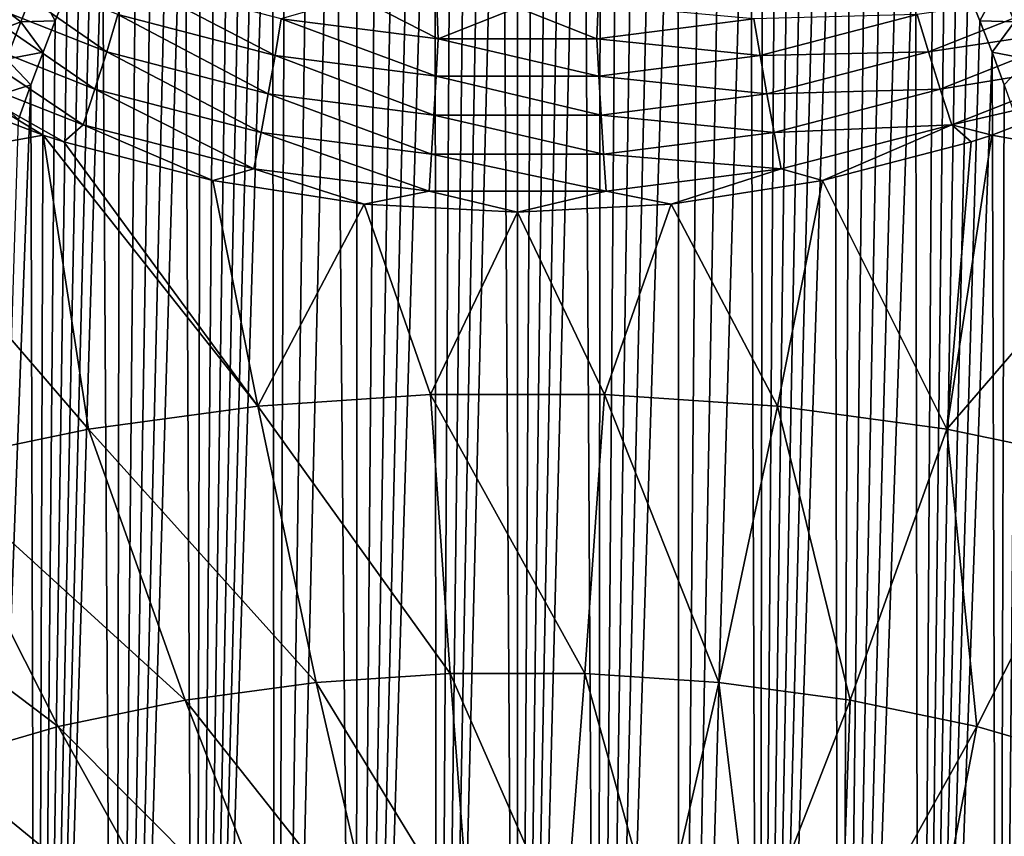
# Model space of a CAD drawing. Header units: metres. Extents: x -109 to 109, y -67 to 73.
# Tile 38 of 253: x -82.06 to -71.06, y -51.66 to -42.54. Entities that reach past the tile are written whole.
import ezdxf

# ---------------------------------------------------------------- set-up
doc = ezdxf.new("R2010")
doc.units = ezdxf.units.M
doc.layers.add('solid_508035_K244200000C76', color=7, linetype='CONTINUOUS')

msp = doc.modelspace()

# ---------------------------------------------------------------- linework, layer by layer
at = {"layer": 'solid_508035_K244200000C76'}
for points in [[(-77.400597, -65.60865, 21.212849), (-76.859367, -36.56205, 2.372368), (-76.678955, -36.541725, 2.362385)], [(-76.500175, -65.613487, 21.242872), (-77.400597, -65.60865, 21.212849), (-76.678955, -36.541725, 2.362385)], [(-77.400597, -65.60865, 21.212849), (-77.042763, -36.596798, 2.389452), (-76.859367, -36.56205, 2.372368)], [(-77.400597, -65.60865, 21.212849), (-77.230812, -36.647068, 2.41416), (-77.042763, -36.596798, 2.389452)], [(-76.500175, -65.613487, 21.242872), (-76.678955, -36.541725, 2.362385), (-76.499916, -36.535061, 2.35912)], [(-76.500175, -65.613487, 21.242872), (-76.499916, -36.535061, 2.35912), (-76.320877, -36.541733, 2.36239)], [(-76.500175, -65.613487, 21.242872), (-76.320877, -36.541733, 2.36239), (-76.140457, -36.562077, 2.372381)], [(-76.500175, -65.613487, 21.242872), (-76.140457, -36.562077, 2.372381), (-75.957054, -36.59684, 2.389473)], [(-76.500175, -65.613487, 21.242872), (-75.957054, -36.59684, 2.389473), (-75.769005, -36.647125, 2.414187)], [(-78.30024, -65.594063, 21.122646), (-77.62632, -36.801525, 2.490103), (-77.424782, -36.714504, 2.447306)], [(-77.400597, -65.60865, 21.212849), (-78.30024, -65.594063, 21.122646), (-77.424782, -36.714504, 2.447306)], [(-77.400597, -65.60865, 21.212849), (-77.424782, -36.714504, 2.447306), (-77.230812, -36.647068, 2.41416)], [(-75.599731, -65.608658, 21.212872), (-76.500175, -65.613487, 21.242872), (-75.769005, -36.647125, 2.414187)], [(-75.599731, -65.608658, 21.212872), (-75.769005, -36.647125, 2.414187), (-75.575035, -36.714573, 2.44734)], [(-75.599731, -65.608658, 21.212872), (-75.575035, -36.714573, 2.44734), (-75.373489, -36.801617, 2.490149)], [(-78.30024, -65.594063, 21.122646), (-77.837402, -36.911263, 2.544103), (-77.62632, -36.801525, 2.490103)], [(-75.599731, -65.608658, 21.212872), (-75.373489, -36.801617, 2.490149), (-75.162392, -36.911377, 2.54416)], [(-78.30024, -65.594063, 21.122646), (-78.059479, -37.047298, 2.611069), (-77.837402, -36.911263, 2.544103)], [(-75.599731, -65.608658, 21.212872), (-75.162392, -36.911377, 2.54416), (-74.940308, -37.047436, 2.611136)], [(-78.30024, -65.594063, 21.122646), (-78.294449, -37.21452, 2.693446), (-78.059479, -37.047298, 2.611069)], [(-75.599731, -65.608658, 21.212872), (-74.940308, -37.047436, 2.611136), (-74.70533, -37.214687, 2.69353)], [(-78.30024, -65.594063, 21.122646), (-78.544182, -37.418842, 2.794202), (-78.294449, -37.21452, 2.693446)], [(-74.700043, -65.59407, 21.122684), (-75.599731, -65.608658, 21.212872), (-74.70533, -37.214687, 2.69353)], [(-74.700043, -65.59407, 21.122684), (-74.70533, -37.214687, 2.69353), (-74.455589, -37.419041, 2.7943)], [(-79.198364, -65.569527, 20.97179), (-78.809975, -37.666679, 2.916533), (-78.544182, -37.418842, 2.794202)], [(-78.30024, -65.594063, 21.122646), (-79.198364, -65.569527, 20.97179), (-78.544182, -37.418842, 2.794202)], [(-74.700043, -65.59407, 21.122684), (-74.455589, -37.419041, 2.7943), (-74.189796, -37.666904, 2.916644)], [(-79.198364, -65.569527, 20.97179), (-79.092674, -37.96545, 3.064217), (-78.809975, -37.666679, 2.916533)], [(-74.700043, -65.59407, 21.122684), (-74.189796, -37.666904, 2.916644), (-73.907097, -37.965702, 3.064343)], [(-79.198364, -65.569527, 20.97179), (-79.240486, -38.136528, 3.148916), (-79.092674, -37.96545, 3.064217)], [(-73.801872, -65.569534, 20.971836), (-74.700043, -65.59407, 21.122684), (-73.907097, -37.965702, 3.064343)], [(-73.801872, -65.569534, 20.971836), (-73.907097, -37.965702, 3.064343), (-73.759285, -38.136799, 3.149051)], [(-80.094055, -65.534691, 20.759512), (-79.392609, -38.322773, 3.241128), (-79.240486, -38.136528, 3.148916)], [(-79.198364, -65.569527, 20.97179), (-80.094055, -65.534691, 20.759512), (-79.240486, -38.136528, 3.148916)], [(-73.801872, -65.569534, 20.971836), (-73.759285, -38.136799, 3.149051), (-73.607162, -38.323063, 3.241272)], [(-80.094055, -65.534691, 20.759512), (-79.548935, -38.526131, 3.342), (-79.392609, -38.322773, 3.241128)], [(-73.801872, -65.569534, 20.971836), (-73.607162, -38.323063, 3.241272), (-73.450836, -38.52644, 3.342153)], [(-80.094055, -65.534691, 20.759512), (-79.709427, -38.746723, 3.451472), (-79.548935, -38.526131, 3.342)], [(-73.801872, -65.569534, 20.971836), (-73.450836, -38.52644, 3.342153), (-73.290344, -38.747047, 3.451632)], [(-80.094055, -65.534691, 20.759512), (-79.874054, -38.986641, 3.570763), (-79.709427, -38.746723, 3.451472)], [(-73.801872, -65.569534, 20.971836), (-73.290344, -38.747047, 3.451632), (-73.125717, -38.98698, 3.570931)], [(-80.094055, -65.534691, 20.759512), (-80.042786, -39.246002, 3.699805), (-79.874054, -38.986641, 3.570763)], [(-73.801872, -65.569534, 20.971836), (-73.125717, -38.98698, 3.570931), (-72.956993, -39.246357, 3.699981)], [(-80.094055, -65.534691, 20.759512), (-80.215523, -39.527267, 3.840062), (-80.042786, -39.246002, 3.699805)], [(-72.906136, -65.534698, 20.759565), (-73.801872, -65.569534, 20.971836), (-72.956993, -39.246357, 3.699981)], [(-72.906136, -65.534698, 20.759565), (-72.956993, -39.246357, 3.699981), (-72.784256, -39.527634, 3.840244)], [(-80.986244, -65.489098, 20.484795), (-80.392235, -39.83057, 3.991472), (-80.215523, -39.527267, 3.840062)], [(-80.094055, -65.534691, 20.759512), (-80.986244, -65.489098, 20.484795), (-80.215523, -39.527267, 3.840062)], [(-72.906136, -65.534698, 20.759565), (-72.784256, -39.527634, 3.840244), (-72.607552, -39.830948, 3.99166)], [(-80.986244, -65.489098, 20.484795), (-80.572845, -40.158607, 4.155643), (-80.392235, -39.83057, 3.991472)], [(-72.906136, -65.534698, 20.759565), (-72.607552, -39.830948, 3.99166), (-72.426949, -40.158997, 4.155838)], [(-80.986244, -65.489098, 20.484795), (-80.757294, -40.511543, 4.332532), (-80.572845, -40.158607, 4.155643)], [(-72.906136, -65.534698, 20.759565), (-72.426949, -40.158997, 4.155838), (-72.242508, -40.511944, 4.332733)], [(-80.986244, -65.489098, 20.484795), (-80.945427, -40.892384, 4.523965), (-80.757294, -40.511543, 4.332532)], [(-72.906136, -65.534698, 20.759565), (-72.242508, -40.511944, 4.332733), (-72.054375, -40.892792, 4.524172)], [(-80.986244, -65.489098, 20.484795), (-81.137184, -41.301353, 4.729937), (-80.945427, -40.892384, 4.523965)], [(-72.013908, -65.489105, 20.484844), (-72.906136, -65.534698, 20.759565), (-72.054375, -40.892792, 4.524172)], [(-72.013908, -65.489105, 20.484844), (-72.054375, -40.892792, 4.524172), (-71.862625, -41.301769, 4.730148)], [(-81.87381, -65.432098, 20.146286), (-81.266907, -41.591644, 4.876595), (-81.137184, -41.301353, 4.729937)], [(-80.986244, -65.489098, 20.484795), (-81.87381, -65.432098, 20.146286), (-81.137184, -41.301353, 4.729937)], [(-72.013908, -65.489105, 20.484844), (-71.862625, -41.301769, 4.730148), (-71.73291, -41.592068, 4.87681)], [(-81.87381, -65.432098, 20.146286), (-81.398155, -41.8955, 5.030306), (-81.266907, -41.591644, 4.876595)], [(-72.013908, -65.489105, 20.484844), (-71.73291, -41.592068, 4.87681), (-71.601669, -41.895927, 5.030523)], [(-82.817764, -42.210056, 55.114861), (-81.089188, -42.896622, 54.962273), (-82.650032, -41.810005, 55.04512)], [(-81.089188, -42.896622, 54.962273), (-80.965195, -42.478939, 54.905697), (-82.650032, -41.810005, 55.04512)], [(-81.87381, -65.432098, 20.146286), (-81.530823, -42.214142, 5.191844), (-81.398155, -41.8955, 5.030306)], [(-72.013908, -65.489105, 20.484844), (-71.601669, -41.895927, 5.030523), (-71.469002, -42.214573, 5.192062)], [(-80.965195, -42.478939, 54.905697), (-79.209229, -42.936359, 54.808151), (-80.854225, -42.081207, 54.755589)], [(-79.209229, -42.936359, 54.808151), (-79.140831, -42.526066, 54.666668), (-80.854225, -42.081207, 54.755589)], [(-82.995735, -42.610897, 55.088631), (-81.220245, -43.314098, 54.922588), (-82.817764, -42.210056, 55.114861)], [(-81.220245, -43.314098, 54.922588), (-81.089188, -42.896622, 54.962273), (-82.817764, -42.210056, 55.114861)], [(-81.883781, -42.142895, 5.067972), (-82.048843, -42.559982, 5.276307), (-82.360748, -42.326515, 5.149117)], [(-81.883781, -42.142895, 5.067972), (-81.664818, -42.548977, 5.362107), (-82.048843, -42.559982, 5.276307)], [(-81.883781, -42.142895, 5.067972), (-81.530823, -42.214142, 5.191844), (-81.664818, -42.548977, 5.362107)], [(-81.87381, -65.432098, 20.146286), (-81.664818, -42.548977, 5.362107), (-81.530823, -42.214142, 5.191844)], [(-71.910812, -42.896622, 54.962273), (-70.182236, -42.210056, 55.114861), (-72.034813, -42.478939, 54.905697)], [(-72.013908, -65.489105, 20.484844), (-71.469002, -42.214573, 5.192062), (-71.335014, -42.549408, 5.362327)], [(-70.004265, -42.610897, 55.088631), (-70.182236, -42.210056, 55.114861), (-71.910812, -42.896622, 54.962273)], [(-71.115952, -42.142815, 5.067894), (-71.335014, -42.549408, 5.362327), (-71.469002, -42.214573, 5.192062)], [(-70.950874, -42.559898, 5.276224), (-71.335014, -42.549408, 5.362327), (-71.115952, -42.142815, 5.067894)], [(-70.950874, -42.559898, 5.276224), (-71.115952, -42.142815, 5.067894), (-70.639046, -42.326435, 5.149094)], [(-82.048843, -42.559982, 5.276307), (-82.52079, -42.745438, 5.355283), (-82.360748, -42.326515, 5.149117)], [(-79.140831, -42.526066, 54.666668), (-77.385109, -42.751919, 54.620899), (-78.299957, -42.283325, 54.413883)], [(-77.385109, -42.751919, 54.620899), (-77.400269, -42.373062, 54.39674), (-78.299957, -42.283325, 54.413883)], [(-77.385109, -42.751919, 54.620899), (-76.499825, -42.402905, 54.391022), (-77.400269, -42.373062, 54.39674)], [(-77.385109, -42.751919, 54.620899), (-75.614891, -42.751919, 54.620899), (-76.499825, -42.402905, 54.391022)], [(-75.614891, -42.751919, 54.620899), (-75.599403, -42.373039, 54.396744), (-76.499825, -42.402905, 54.391022)], [(-75.614891, -42.751919, 54.620899), (-73.859169, -42.52607, 54.666668), (-75.599403, -42.373039, 54.396744)], [(-82.048843, -42.559982, 5.276307), (-82.207367, -42.978859, 5.486304), (-82.52079, -42.745438, 5.355283)], [(-82.048843, -42.559982, 5.276307), (-81.800186, -42.899105, 5.540446), (-82.207367, -42.978859, 5.486304)], [(-82.048843, -42.559982, 5.276307), (-81.664818, -42.548977, 5.362107), (-81.800186, -42.899105, 5.540446)], [(-81.87381, -65.432098, 20.146286), (-81.800186, -42.899105, 5.540446), (-81.664818, -42.548977, 5.362107)], [(-81.089188, -42.896622, 54.962273), (-79.285408, -43.366467, 54.855495), (-80.965195, -42.478939, 54.905697)], [(-79.285408, -43.366467, 54.855495), (-79.209229, -42.936359, 54.808151), (-80.965195, -42.478939, 54.905697)], [(-79.209229, -42.936359, 54.808151), (-77.408218, -43.168724, 54.757923), (-79.140831, -42.526066, 54.666668)], [(-77.408218, -43.168724, 54.757923), (-77.385109, -42.751919, 54.620899), (-79.140831, -42.526066, 54.666668)], [(-73.790779, -42.936363, 54.808151), (-73.859169, -42.52607, 54.666668), (-75.614891, -42.751919, 54.620899)], [(-73.790779, -42.936363, 54.808151), (-72.034813, -42.478939, 54.905697), (-73.859169, -42.52607, 54.666668)], [(-71.910812, -42.896622, 54.962273), (-72.034813, -42.478939, 54.905697), (-73.790779, -42.936363, 54.808151)], [(-72.013908, -65.489105, 20.484844), (-71.335014, -42.549408, 5.362327), (-71.199654, -42.89954, 5.540668)], [(-70.950874, -42.559898, 5.276224), (-71.199654, -42.89954, 5.540668), (-71.335014, -42.549408, 5.362327)], [(-70.792343, -42.978775, 5.486217), (-71.199654, -42.89954, 5.540668), (-70.950874, -42.559898, 5.276224)], [(-83.175354, -42.993191, 54.967693), (-81.352013, -43.711224, 54.788559), (-82.995735, -42.610897, 55.088631)], [(-81.352013, -43.711224, 54.788559), (-81.220245, -43.314098, 54.922588), (-82.995735, -42.610897, 55.088631)], [(-71.779755, -43.314098, 54.922588), (-70.004265, -42.610897, 55.088631), (-71.910812, -42.896622, 54.962273)], [(-69.824646, -42.993191, 54.967693), (-70.004265, -42.610897, 55.088631), (-71.779755, -43.314098, 54.922588)], [(-77.408218, -43.168724, 54.757923), (-75.591782, -43.168724, 54.757923), (-77.385109, -42.751919, 54.620899)], [(-75.591782, -43.168724, 54.757923), (-75.614891, -42.751919, 54.620899), (-77.385109, -42.751919, 54.620899)], [(-75.591782, -43.168724, 54.757923), (-73.790779, -42.936363, 54.808151), (-75.614891, -42.751919, 54.620899)], [(-83.175354, -42.993191, 54.967693), (-83.227844, -43.280949, 54.815987), (-81.799332, -43.825256, 54.686508)], [(-83.175354, -42.993191, 54.967693), (-81.799332, -43.825256, 54.686508), (-81.568222, -43.900059, 54.668549)], [(-83.175354, -42.993191, 54.967693), (-81.568222, -43.900059, 54.668549), (-81.352013, -43.711224, 54.788559)], [(-82.207367, -42.978859, 5.486304), (-81.936775, -43.266048, 5.727852), (-82.359779, -43.399292, 5.697866)], [(-82.207367, -42.978859, 5.486304), (-81.800186, -42.899105, 5.540446), (-81.936775, -43.266048, 5.727852)], [(-81.87381, -65.432098, 20.146286), (-81.936775, -43.266048, 5.727852), (-81.800186, -42.899105, 5.540446)], [(-81.220245, -43.314098, 54.922588), (-79.3657, -43.795628, 54.806412), (-81.089188, -42.896622, 54.962273)], [(-79.3657, -43.795628, 54.806412), (-79.285408, -43.366467, 54.855495), (-81.089188, -42.896622, 54.962273)], [(-79.285408, -43.366467, 54.855495), (-77.433922, -43.605259, 54.800499), (-79.209229, -42.936359, 54.808151)], [(-77.433922, -43.605259, 54.800499), (-77.408218, -43.168724, 54.757923), (-79.209229, -42.936359, 54.808151)], [(-73.7146, -43.366467, 54.855495), (-73.790779, -42.936363, 54.808151), (-75.591782, -43.168724, 54.757923)], [(-73.7146, -43.366467, 54.855495), (-71.910812, -42.896622, 54.962273), (-73.790779, -42.936363, 54.808151)], [(-71.779755, -43.314098, 54.922588), (-71.910812, -42.896622, 54.962273), (-73.7146, -43.366467, 54.855495)], [(-71.126297, -65.432106, 20.146332), (-72.013908, -65.489105, 20.484844), (-71.199654, -42.89954, 5.540668)], [(-71.647987, -43.711224, 54.788559), (-69.824646, -42.993191, 54.967693), (-71.779755, -43.314098, 54.922588)], [(-71.647987, -43.711224, 54.788559), (-69.772156, -43.280949, 54.815987), (-69.824646, -42.993191, 54.967693)], [(-71.126297, -65.432106, 20.146332), (-71.199654, -42.89954, 5.540668), (-71.063072, -43.266483, 5.728074)], [(-70.792343, -42.978775, 5.486217), (-71.063072, -43.266483, 5.728074), (-71.199654, -42.89954, 5.540668)], [(-77.433922, -43.605259, 54.800499), (-75.566078, -43.605259, 54.800499), (-77.408218, -43.168724, 54.757923)], [(-75.566078, -43.605259, 54.800499), (-75.591782, -43.168724, 54.757923), (-77.408218, -43.168724, 54.757923)], [(-75.566078, -43.605259, 54.800499), (-73.7146, -43.366467, 54.855495), (-75.591782, -43.168724, 54.757923)], [(-83.227844, -43.280949, 54.815987), (-83.81424, -44.187168, 54.157627), (-81.799332, -43.825256, 54.686508)], [(-82.755432, -65.362877, 19.742382), (-82.07444, -43.651321, 5.925315), (-81.936775, -43.266048, 5.727852)], [(-81.87381, -65.432098, 20.146286), (-82.755432, -65.362877, 19.742382), (-81.936775, -43.266048, 5.727852)], [(-82.359779, -43.399292, 5.697866), (-81.936775, -43.266048, 5.727852), (-82.07444, -43.651321, 5.925315)], [(-81.352013, -43.711224, 54.788559), (-79.446236, -44.203136, 54.663273), (-81.220245, -43.314098, 54.922588)], [(-79.446236, -44.203136, 54.663273), (-79.3657, -43.795628, 54.806412), (-81.220245, -43.314098, 54.922588)], [(-73.6343, -43.795628, 54.806412), (-71.779755, -43.314098, 54.922588), (-73.7146, -43.366467, 54.855495)], [(-71.647987, -43.711224, 54.788559), (-71.779755, -43.314098, 54.922588), (-73.6343, -43.795628, 54.806412)], [(-71.647987, -43.711224, 54.788559), (-71.200668, -43.825256, 54.686508), (-69.772156, -43.280949, 54.815987)], [(-69.772156, -43.280949, 54.815987), (-71.200668, -43.825256, 54.686508), (-69.185768, -44.187164, 54.157631)], [(-71.126297, -65.432106, 20.146332), (-71.063072, -43.266483, 5.728074), (-70.925407, -43.651752, 5.925537)], [(-79.3657, -43.795628, 54.806412), (-77.460976, -44.040455, 54.746578), (-79.285408, -43.366467, 54.855495)], [(-77.460976, -44.040455, 54.746578), (-77.433922, -43.605259, 54.800499), (-79.285408, -43.366467, 54.855495)], [(-73.6343, -43.795628, 54.806412), (-73.7146, -43.366467, 54.855495), (-75.566078, -43.605259, 54.800499)], [(-77.460976, -44.040455, 54.746578), (-75.539024, -44.040455, 54.746578), (-77.433922, -43.605259, 54.800499)], [(-75.539024, -44.040455, 54.746578), (-75.566078, -43.605259, 54.800499), (-77.433922, -43.605259, 54.800499)], [(-75.539024, -44.040455, 54.746578), (-73.6343, -43.795628, 54.806412), (-75.566078, -43.605259, 54.800499)], [(-71.126297, -65.432106, 20.146332), (-70.925407, -43.651752, 5.925537), (-70.786583, -44.054317, 6.132305)], [(-81.352013, -43.711224, 54.788559), (-81.568222, -43.900059, 54.668549), (-79.905327, -44.334839, 54.563328)], [(-81.352013, -43.711224, 54.788559), (-79.905327, -44.334839, 54.563328), (-79.446236, -44.203136, 54.663273)], [(-73.553764, -44.203136, 54.663273), (-71.647987, -43.711224, 54.788559), (-73.6343, -43.795628, 54.806412)], [(-73.553764, -44.203136, 54.663273), (-73.094673, -44.334839, 54.563328), (-71.647987, -43.711224, 54.788559)], [(-71.647987, -43.711224, 54.788559), (-73.094673, -44.334839, 54.563328), (-71.431778, -43.900059, 54.668549)], [(-71.647987, -43.711224, 54.788559), (-71.431778, -43.900059, 54.668549), (-71.200668, -43.825256, 54.686508)], [(-81.799332, -43.825256, 54.686508), (-83.81424, -44.187168, 54.157627), (-81.294228, -47.109379, 52.535637)], [(-81.799332, -43.825256, 54.686508), (-81.294228, -47.109379, 52.535637), (-79.402718, -46.852249, 52.902859)], [(-81.568222, -43.900059, 54.668549), (-81.799332, -43.825256, 54.686508), (-79.402718, -46.852249, 52.902859)], [(-79.446236, -44.203136, 54.663273), (-77.488075, -44.453316, 54.598759), (-79.3657, -43.795628, 54.806412)], [(-77.488075, -44.453316, 54.598759), (-77.460976, -44.040455, 54.746578), (-79.3657, -43.795628, 54.806412)], [(-73.553764, -44.203136, 54.663273), (-73.6343, -43.795628, 54.806412), (-75.539024, -44.040455, 54.746578)], [(-71.200668, -43.825256, 54.686508), (-71.431778, -43.900059, 54.668549), (-71.705772, -47.109379, 52.535637)], [(-69.185768, -44.187164, 54.157631), (-71.200668, -43.825256, 54.686508), (-71.705772, -47.109379, 52.535637)], [(-79.905327, -44.334839, 54.563328), (-81.568222, -43.900059, 54.668549), (-79.402718, -46.852249, 52.902859)], [(-71.431778, -43.900059, 54.668549), (-73.094673, -44.334839, 54.563328), (-71.705772, -47.109379, 52.535637)], [(-77.488075, -44.453316, 54.598759), (-75.511925, -44.453316, 54.598759), (-77.460976, -44.040455, 54.746578)], [(-75.511925, -44.453316, 54.598759), (-75.539024, -44.040455, 54.746578), (-77.460976, -44.040455, 54.746578)], [(-75.511925, -44.453316, 54.598759), (-73.553764, -44.203136, 54.663273), (-75.539024, -44.040455, 54.746578)], [(-71.126297, -65.432106, 20.146332), (-70.786583, -44.054317, 6.132305), (-70.646835, -44.476032, 6.349634)], [(-83.81424, -44.187168, 54.157627), (-83.120903, -47.490726, 51.991016), (-81.294228, -47.109379, 52.535637)], [(-79.446236, -44.203136, 54.663273), (-79.905327, -44.334839, 54.563328), (-78.215118, -44.597622, 54.499065)], [(-79.446236, -44.203136, 54.663273), (-78.215118, -44.597622, 54.499065), (-77.488075, -44.453316, 54.598759)], [(-75.511925, -44.453316, 54.598759), (-74.784882, -44.597622, 54.499065), (-73.553764, -44.203136, 54.663273)], [(-73.553764, -44.203136, 54.663273), (-74.784882, -44.597622, 54.499065), (-73.094673, -44.334839, 54.563328)], [(-69.185768, -44.187164, 54.157631), (-71.705772, -47.109379, 52.535637), (-69.879097, -47.490726, 51.991016)], [(-78.215118, -44.597622, 54.499065), (-79.905327, -44.334839, 54.563328), (-79.402718, -46.852249, 52.902859)], [(-73.094673, -44.334839, 54.563328), (-74.784882, -44.597622, 54.499065), (-73.597282, -46.852249, 52.902859)], [(-73.094673, -44.334839, 54.563328), (-73.597282, -46.852249, 52.902859), (-71.705772, -47.109379, 52.535637)], [(-77.488075, -44.453316, 54.598759), (-78.215118, -44.597622, 54.499065), (-76.5, -44.68623, 54.477283)], [(-77.488075, -44.453316, 54.598759), (-76.5, -44.68623, 54.477283), (-75.511925, -44.453316, 54.598759)], [(-75.511925, -44.453316, 54.598759), (-76.5, -44.68623, 54.477283), (-74.784882, -44.597622, 54.499065)], [(-71.126297, -65.432106, 20.146332), (-70.646835, -44.476032, 6.349634), (-70.541565, -44.80608, 6.520373)], [(-78.215118, -44.597622, 54.499065), (-79.402718, -46.852249, 52.902859), (-77.471954, -46.722805, 53.087719)], [(-76.5, -44.68623, 54.477283), (-78.215118, -44.597622, 54.499065), (-77.471954, -46.722805, 53.087719)], [(-74.784882, -44.597622, 54.499065), (-76.5, -44.68623, 54.477283), (-75.528046, -46.722805, 53.087719)], [(-74.784882, -44.597622, 54.499065), (-75.528046, -46.722805, 53.087719), (-73.597282, -46.852249, 52.902859)], [(-76.5, -44.68623, 54.477283), (-77.471954, -46.722805, 53.087719), (-75.528046, -46.722805, 53.087719)], [(-71.126297, -65.432106, 20.146332), (-70.541565, -44.80608, 6.520373), (-70.435776, -45.146961, 6.697053)], [(-71.126297, -65.432106, 20.146332), (-70.435776, -45.146961, 6.697053), (-70.32959, -45.499363, 6.880151)], [(-70.244637, -65.362885, 19.742418), (-71.126297, -65.432106, 20.146332), (-70.32959, -45.499363, 6.880151)], [(-77.471954, -46.722805, 53.087719), (-79.402718, -46.852249, 52.902859), (-77.253075, -49.837124, 50.68066)], [(-77.471954, -46.722805, 53.087719), (-77.253075, -49.837124, 50.68066), (-75.746925, -49.837124, 50.68066)], [(-75.528046, -46.722805, 53.087719), (-77.471954, -46.722805, 53.087719), (-75.746925, -49.837124, 50.68066)], [(-75.528046, -46.722805, 53.087719), (-75.746925, -49.837124, 50.68066), (-74.250961, -49.937416, 50.53743)], [(-73.597282, -46.852249, 52.902859), (-75.528046, -46.722805, 53.087719), (-74.250961, -49.937416, 50.53743)], [(-79.402718, -46.852249, 52.902859), (-81.294228, -47.109379, 52.535637), (-78.749039, -49.937416, 50.53743)], [(-79.402718, -46.852249, 52.902859), (-78.749039, -49.937416, 50.53743), (-77.253075, -49.837124, 50.68066)], [(-73.597282, -46.852249, 52.902859), (-74.250961, -49.937416, 50.53743), (-72.785416, -50.136642, 50.252903)], [(-71.705772, -47.109379, 52.535637), (-73.597282, -46.852249, 52.902859), (-72.785416, -50.136642, 50.252903)], [(-81.294228, -47.109379, 52.535637), (-83.120903, -47.490726, 51.991016), (-80.214584, -50.136642, 50.252903)], [(-81.294228, -47.109379, 52.535637), (-80.214584, -50.136642, 50.252903), (-78.749039, -49.937416, 50.53743)], [(-71.705772, -47.109379, 52.535637), (-72.785416, -50.136642, 50.252903), (-71.370102, -50.43211, 49.830933)], [(-69.879097, -47.490726, 51.991016), (-71.705772, -47.109379, 52.535637), (-71.370102, -50.43211, 49.830933)], [(-83.120903, -47.490726, 51.991016), (-84.858047, -47.991127, 51.276367), (-81.629898, -50.43211, 49.830933)], [(-83.120903, -47.490726, 51.991016), (-81.629898, -50.43211, 49.830933), (-80.214584, -50.136642, 50.252903)], [(-69.879097, -47.490726, 51.991016), (-71.370102, -50.43211, 49.830933), (-70.024162, -50.819824, 49.277222)], [(-84.858047, -47.991127, 51.276367), (-82.975838, -50.819824, 49.277222), (-81.629898, -50.43211, 49.830933)], [(-77.253075, -49.837124, 50.68066), (-78.749039, -49.937416, 50.53743), (-77.02951, -52.751629, 48.035568)], [(-77.253075, -49.837124, 50.68066), (-77.02951, -52.751629, 48.035568), (-75.97049, -52.751629, 48.035568)], [(-75.746925, -49.837124, 50.68066), (-77.253075, -49.837124, 50.68066), (-75.97049, -52.751629, 48.035568)], [(-75.746925, -49.837124, 50.68066), (-75.97049, -52.751629, 48.035568), (-74.918633, -52.822147, 47.93486)], [(-74.250961, -49.937416, 50.53743), (-75.746925, -49.837124, 50.68066), (-74.918633, -52.822147, 47.93486)], [(-78.749039, -49.937416, 50.53743), (-80.214584, -50.136642, 50.252903), (-78.081367, -52.822147, 47.93486)], [(-78.749039, -49.937416, 50.53743), (-78.081367, -52.822147, 47.93486), (-77.02951, -52.751629, 48.035568)], [(-74.250961, -49.937416, 50.53743), (-74.918633, -52.822147, 47.93486), (-73.888153, -52.962231, 47.734802)], [(-72.785416, -50.136642, 50.252903), (-74.250961, -49.937416, 50.53743), (-73.888153, -52.962231, 47.734802)], [(-80.214584, -50.136642, 50.252903), (-81.629898, -50.43211, 49.830933), (-79.111847, -52.962231, 47.734802)], [(-80.214584, -50.136642, 50.252903), (-79.111847, -52.962231, 47.734802), (-78.081367, -52.822147, 47.93486)], [(-72.785416, -50.136642, 50.252903), (-73.888153, -52.962231, 47.734802), (-72.892998, -53.169983, 47.438099)], [(-71.370102, -50.43211, 49.830933), (-72.785416, -50.136642, 50.252903), (-72.892998, -53.169983, 47.438099)], [(-81.629898, -50.43211, 49.830933), (-82.975838, -50.819824, 49.277222), (-80.107002, -53.169983, 47.438099)], [(-81.629898, -50.43211, 49.830933), (-80.107002, -53.169983, 47.438099), (-79.111847, -52.962231, 47.734802)], [(-71.370102, -50.43211, 49.830933), (-72.892998, -53.169983, 47.438099), (-71.946625, -53.442596, 47.048767)], [(-70.024162, -50.819824, 49.277222), (-71.370102, -50.43211, 49.830933), (-71.946625, -53.442596, 47.048767)], [(-82.975838, -50.819824, 49.277222), (-84.234207, -51.29454, 48.599258), (-81.053375, -53.442596, 47.048767)], [(-82.975838, -50.819824, 49.277222), (-81.053375, -53.442596, 47.048767), (-80.107002, -53.169983, 47.438099)], [(-70.024162, -50.819824, 49.277222), (-71.946625, -53.442596, 47.048767), (-71.061829, -53.776386, 46.572067)], [(-84.234207, -51.29454, 48.599258), (-85.387978, -51.849838, 47.80621), (-81.938171, -53.776386, 46.572067)], [(-84.234207, -51.29454, 48.599258), (-81.938171, -53.776386, 46.572067), (-81.053375, -53.442596, 47.048767)]]:
    msp.add_3dface(points, dxfattribs=at)

doc.saveas('drawing.dxf')
